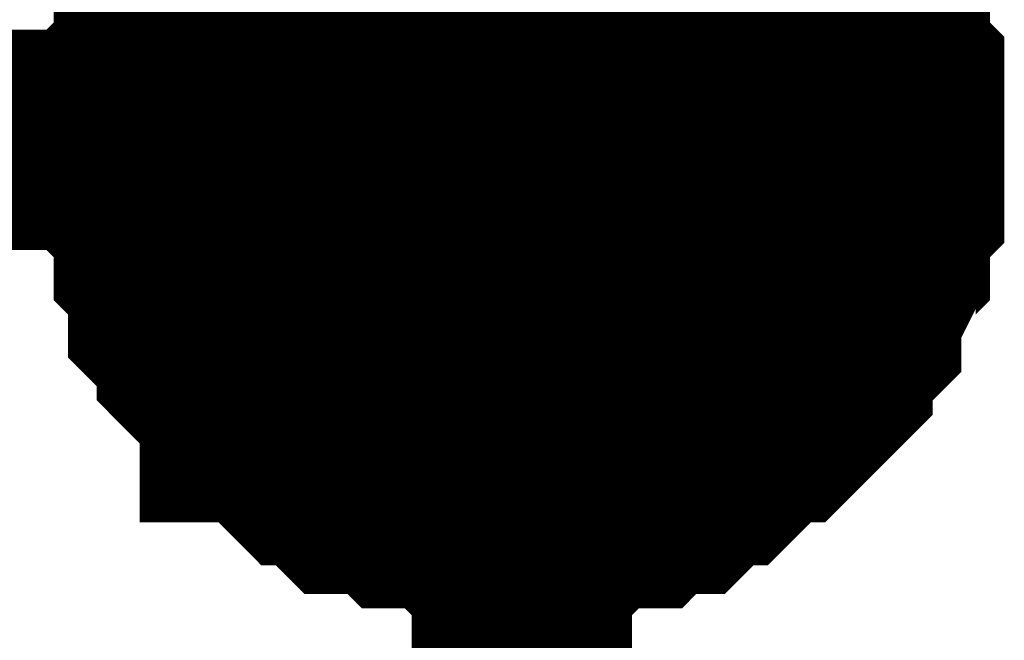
# Model space of a CAD drawing. Header units: inches. Extents: x 0 to 292, y 0 to 193.
# Tile 55 of 155: x 155.791 to 157.13, y 88.238 to 89.082. Entities that reach past the tile are written whole.
import ezdxf

# ---------------------------------------------------------------- set-up
doc = ezdxf.new("R2010")
doc.units = ezdxf.units.IN
doc.layers.add('Sheet', color=255, linetype='Continuous')

msp = doc.modelspace()

# ---------------------------------------------------------------- linework, layer by layer
at = {"layer": 'Sheet'}
for points in [[(143.7314, 94.3175, 0.2997, 0.2997, 0), (156.4738, 94.3175, 0.2997, 0.2997, 0), (156.4738, 88.9185, 0.2997, 0.2997, 0)], [(155.9672, 88.9185, 0.2997, 0.2997, 0), (155.9672, 88.938, 0.2997, 0.2997, 0), (155.9672, 88.9769, 0.2997, 0.2997, 0), (155.9672, 88.9964, 0.2997, 0.2997, 0), (155.9867, 89.0159, 0.2997, 0.2997, 0), (155.9867, 89.0354, 0.2997, 0.2997, 0), (155.9867, 89.0744, 0.2997, 0.2997, 0), (156.0062, 89.0939, 0.2997, 0.2997, 0), (156.0062, 89.1134, 0.2997, 0.2997, 0), (156.0062, 89.1329, 0.2997, 0.2997, 0), (156.0257, 89.1524, 0.2997, 0.2997, 0), (156.0452, 89.1718, 0.2997, 0.2997, 0), (156.0452, 89.1913, 0.2997, 0.2997, 0), (156.0646, 89.2108, 0.2997, 0.2997, 0), (156.0841, 89.2303, 0.2997, 0.2997, 0), (156.1036, 89.2498, 0.2997, 0.2997, 0)], [(155.9672, 88.9185, 0.2997, 0.2997, 0), (155.9672, 88.938, 0.2997, 0.2997, 0), (155.9672, 88.9769, 0.2997, 0.2997, 0), (155.9672, 88.9964, 0.2997, 0.2997, 0), (155.9867, 89.0159, 0.2997, 0.2997, 0), (155.9867, 89.0354, 0.2997, 0.2997, 0), (155.9867, 89.0744, 0.2997, 0.2997, 0), (156.0062, 89.0939, 0.2997, 0.2997, 0), (156.0062, 89.1134, 0.2997, 0.2997, 0), (156.0062, 89.1329, 0.2997, 0.2997, 0), (156.0257, 89.1524, 0.2997, 0.2997, 0), (156.0452, 89.1718, 0.2997, 0.2997, 0), (156.0452, 89.1913, 0.2997, 0.2997, 0), (156.0646, 89.2108, 0.2997, 0.2997, 0), (156.0841, 89.2303, 0.2997, 0.2997, 0), (156.1036, 89.2498, 0.2997, 0.2997, 0)], [(155.9672, 88.9185, 0.2997, 0.2997, 0), (155.9672, 88.938, 0.2997, 0.2997, 0), (155.9672, 88.9769, 0.2997, 0.2997, 0), (155.9672, 88.9964, 0.2997, 0.2997, 0), (155.9867, 89.0159, 0.2997, 0.2997, 0), (155.9867, 89.0354, 0.2997, 0.2997, 0), (155.9867, 89.0744, 0.2997, 0.2997, 0), (156.0062, 89.0939, 0.2997, 0.2997, 0), (156.0062, 89.1134, 0.2997, 0.2997, 0), (156.0062, 89.1329, 0.2997, 0.2997, 0), (156.0257, 89.1524, 0.2997, 0.2997, 0), (156.0452, 89.1718, 0.2997, 0.2997, 0), (156.0452, 89.1913, 0.2997, 0.2997, 0), (156.0646, 89.2108, 0.2997, 0.2997, 0), (156.0841, 89.2303, 0.2997, 0.2997, 0), (156.1036, 89.2498, 0.2997, 0.2997, 0)], [(155.9672, 88.9185, 0.2997, 0.2997, 0), (155.9672, 88.938, 0.2997, 0.2997, 0), (155.9672, 88.9769, 0.2997, 0.2997, 0), (155.9672, 88.9964, 0.2997, 0.2997, 0), (155.9867, 89.0159, 0.2997, 0.2997, 0), (155.9867, 89.0354, 0.2997, 0.2997, 0), (155.9867, 89.0744, 0.2997, 0.2997, 0), (156.0062, 89.0939, 0.2997, 0.2997, 0), (156.0062, 89.1134, 0.2997, 0.2997, 0), (156.0062, 89.1329, 0.2997, 0.2997, 0), (156.0257, 89.1524, 0.2997, 0.2997, 0), (156.0452, 89.1718, 0.2997, 0.2997, 0), (156.0452, 89.1913, 0.2997, 0.2997, 0), (156.0646, 89.2108, 0.2997, 0.2997, 0), (156.0841, 89.2303, 0.2997, 0.2997, 0), (156.1036, 89.2498, 0.2997, 0.2997, 0)], [(156.844, 89.2498, 0.2997, 0.2997, 0), (156.8635, 89.2303, 0.2997, 0.2997, 0), (156.883, 89.2108, 0.2997, 0.2997, 0), (156.883, 89.1913, 0.2997, 0.2997, 0), (156.9024, 89.1718, 0.2997, 0.2997, 0), (156.9219, 89.1524, 0.2997, 0.2997, 0), (156.9219, 89.1329, 0.2997, 0.2997, 0), (156.9414, 89.1134, 0.2997, 0.2997, 0), (156.9414, 89.0939, 0.2997, 0.2997, 0), (156.9609, 89.0744, 0.2997, 0.2997, 0), (156.9609, 89.0354, 0.2997, 0.2997, 0), (156.9609, 89.0159, 0.2997, 0.2997, 0), (156.9804, 88.9964, 0.2997, 0.2997, 0), (156.9804, 88.9769, 0.2997, 0.2997, 0), (156.9804, 88.938, 0.2997, 0.2997, 0), (156.9804, 88.9185, 0.2997, 0.2997, 0)], [(156.844, 89.2498, 0.2997, 0.2997, 0), (156.8635, 89.2303, 0.2997, 0.2997, 0), (156.883, 89.2108, 0.2997, 0.2997, 0), (156.883, 89.1913, 0.2997, 0.2997, 0), (156.9024, 89.1718, 0.2997, 0.2997, 0), (156.9219, 89.1524, 0.2997, 0.2997, 0), (156.9219, 89.1329, 0.2997, 0.2997, 0), (156.9414, 89.1134, 0.2997, 0.2997, 0), (156.9414, 89.0939, 0.2997, 0.2997, 0), (156.9609, 89.0744, 0.2997, 0.2997, 0), (156.9609, 89.0354, 0.2997, 0.2997, 0), (156.9609, 89.0159, 0.2997, 0.2997, 0), (156.9804, 88.9964, 0.2997, 0.2997, 0), (156.9804, 88.9769, 0.2997, 0.2997, 0), (156.9804, 88.938, 0.2997, 0.2997, 0), (156.9804, 88.9185, 0.2997, 0.2997, 0)], [(156.844, 89.2498, 0.2997, 0.2997, 0), (156.8635, 89.2303, 0.2997, 0.2997, 0), (156.883, 89.2108, 0.2997, 0.2997, 0), (156.883, 89.1913, 0.2997, 0.2997, 0), (156.9024, 89.1718, 0.2997, 0.2997, 0), (156.9219, 89.1524, 0.2997, 0.2997, 0), (156.9219, 89.1329, 0.2997, 0.2997, 0), (156.9414, 89.1134, 0.2997, 0.2997, 0), (156.9414, 89.0939, 0.2997, 0.2997, 0), (156.9609, 89.0744, 0.2997, 0.2997, 0), (156.9609, 89.0354, 0.2997, 0.2997, 0), (156.9609, 89.0159, 0.2997, 0.2997, 0), (156.9804, 88.9964, 0.2997, 0.2997, 0), (156.9804, 88.9769, 0.2997, 0.2997, 0), (156.9804, 88.938, 0.2997, 0.2997, 0), (156.9804, 88.9185, 0.2997, 0.2997, 0)], [(156.844, 89.2498, 0.2997, 0.2997, 0), (156.8635, 89.2303, 0.2997, 0.2997, 0), (156.883, 89.2108, 0.2997, 0.2997, 0), (156.883, 89.1913, 0.2997, 0.2997, 0), (156.9024, 89.1718, 0.2997, 0.2997, 0), (156.9219, 89.1524, 0.2997, 0.2997, 0), (156.9219, 89.1329, 0.2997, 0.2997, 0), (156.9414, 89.1134, 0.2997, 0.2997, 0), (156.9414, 89.0939, 0.2997, 0.2997, 0), (156.9609, 89.0744, 0.2997, 0.2997, 0), (156.9609, 89.0354, 0.2997, 0.2997, 0), (156.9609, 89.0159, 0.2997, 0.2997, 0), (156.9804, 88.9964, 0.2997, 0.2997, 0), (156.9804, 88.9769, 0.2997, 0.2997, 0), (156.9804, 88.938, 0.2997, 0.2997, 0), (156.9804, 88.9185, 0.2997, 0.2997, 0)], [(155.9672, 88.9185, 0.0991, 0.0991, 0), (155.9672, 88.938, 0.0991, 0.0991, 0), (155.9672, 88.9769, 0.0991, 0.0991, 0), (155.9672, 88.9964, 0.0991, 0.0991, 0), (155.9867, 89.0159, 0.0991, 0.0991, 0), (155.9867, 89.0354, 0.0991, 0.0991, 0), (155.9867, 89.0744, 0.0991, 0.0991, 0), (156.0062, 89.0939, 0.0991, 0.0991, 0), (156.0062, 89.1134, 0.0991, 0.0991, 0), (156.0062, 89.1329, 0.0991, 0.0991, 0)], [(155.9672, 88.9185, 0.0991, 0.0991, 0), (155.9672, 88.938, 0.0991, 0.0991, 0), (155.9672, 88.9769, 0.0991, 0.0991, 0), (155.9672, 88.9964, 0.0991, 0.0991, 0), (155.9867, 89.0159, 0.0991, 0.0991, 0), (155.9867, 89.0354, 0.0991, 0.0991, 0), (155.9867, 89.0744, 0.0991, 0.0991, 0), (156.0062, 89.0939, 0.0991, 0.0991, 0), (156.0062, 89.1134, 0.0991, 0.0991, 0), (156.0062, 89.1329, 0.0991, 0.0991, 0)], [(155.9672, 88.9185, 0.0991, 0.0991, 0), (155.9672, 88.938, 0.0991, 0.0991, 0), (155.9672, 88.9769, 0.0991, 0.0991, 0), (155.9672, 88.9964, 0.0991, 0.0991, 0), (155.9867, 89.0159, 0.0991, 0.0991, 0), (155.9867, 89.0354, 0.0991, 0.0991, 0), (155.9867, 89.0744, 0.0991, 0.0991, 0), (156.0062, 89.0939, 0.0991, 0.0991, 0), (156.0062, 89.1134, 0.0991, 0.0991, 0), (156.0062, 89.1329, 0.0991, 0.0991, 0)], [(155.9672, 88.9185, 0.0991, 0.0991, 0), (155.9672, 88.938, 0.0991, 0.0991, 0), (155.9672, 88.9769, 0.0991, 0.0991, 0), (155.9672, 88.9964, 0.0991, 0.0991, 0), (155.9867, 89.0159, 0.0991, 0.0991, 0), (155.9867, 89.0354, 0.0991, 0.0991, 0), (155.9867, 89.0744, 0.0991, 0.0991, 0), (156.0062, 89.0939, 0.0991, 0.0991, 0), (156.0062, 89.1134, 0.0991, 0.0991, 0), (156.0062, 89.1329, 0.0991, 0.0991, 0)], [(156.9219, 89.1329, 0.0991, 0.0991, 0), (156.9414, 89.1134, 0.0991, 0.0991, 0), (156.9414, 89.0939, 0.0991, 0.0991, 0), (156.9609, 89.0744, 0.0991, 0.0991, 0), (156.9609, 89.0354, 0.0991, 0.0991, 0), (156.9609, 89.0159, 0.0991, 0.0991, 0), (156.9804, 88.9964, 0.0991, 0.0991, 0), (156.9804, 88.9769, 0.0991, 0.0991, 0), (156.9804, 88.938, 0.0991, 0.0991, 0), (156.9804, 88.9185, 0.0991, 0.0991, 0)], [(156.9219, 89.1329, 0.0991, 0.0991, 0), (156.9414, 89.1134, 0.0991, 0.0991, 0), (156.9414, 89.0939, 0.0991, 0.0991, 0), (156.9609, 89.0744, 0.0991, 0.0991, 0), (156.9609, 89.0354, 0.0991, 0.0991, 0), (156.9609, 89.0159, 0.0991, 0.0991, 0), (156.9804, 88.9964, 0.0991, 0.0991, 0), (156.9804, 88.9769, 0.0991, 0.0991, 0), (156.9804, 88.938, 0.0991, 0.0991, 0), (156.9804, 88.9185, 0.0991, 0.0991, 0)], [(156.9219, 89.1329, 0.0991, 0.0991, 0), (156.9414, 89.1134, 0.0991, 0.0991, 0), (156.9414, 89.0939, 0.0991, 0.0991, 0), (156.9609, 89.0744, 0.0991, 0.0991, 0), (156.9609, 89.0354, 0.0991, 0.0991, 0), (156.9609, 89.0159, 0.0991, 0.0991, 0), (156.9804, 88.9964, 0.0991, 0.0991, 0), (156.9804, 88.9769, 0.0991, 0.0991, 0), (156.9804, 88.938, 0.0991, 0.0991, 0), (156.9804, 88.9185, 0.0991, 0.0991, 0)], [(156.9219, 89.1329, 0.0991, 0.0991, 0), (156.9414, 89.1134, 0.0991, 0.0991, 0), (156.9414, 89.0939, 0.0991, 0.0991, 0), (156.9609, 89.0744, 0.0991, 0.0991, 0), (156.9609, 89.0354, 0.0991, 0.0991, 0), (156.9609, 89.0159, 0.0991, 0.0991, 0), (156.9804, 88.9964, 0.0991, 0.0991, 0), (156.9804, 88.9769, 0.0991, 0.0991, 0), (156.9804, 88.938, 0.0991, 0.0991, 0), (156.9804, 88.9185, 0.0991, 0.0991, 0)], [(155.5191, 88.9185, 0.2997, 0.2997, 0), (156.4738, 88.9185, 0.2997, 0.2997, 0), (156.4738, 74.9238, 0.2997, 0.2997, 0)], [(156.4738, 88.4117, 0.2997, 0.2997, 0), (156.4543, 88.4117, 0.2997, 0.2997, 0), (156.4153, 88.4117, 0.2997, 0.2997, 0), (156.3959, 88.4117, 0.2997, 0.2997, 0), (156.3764, 88.4312, 0.2997, 0.2997, 0), (156.3374, 88.4312, 0.2997, 0.2997, 0), (156.3179, 88.4312, 0.2997, 0.2997, 0), (156.2984, 88.4507, 0.2997, 0.2997, 0), (156.279, 88.4507, 0.2997, 0.2997, 0), (156.24, 88.4507, 0.2997, 0.2997, 0), (156.2205, 88.4702, 0.2997, 0.2997, 0), (156.201, 88.4897, 0.2997, 0.2997, 0), (156.1815, 88.4897, 0.2997, 0.2997, 0), (156.1621, 88.5092, 0.2997, 0.2997, 0), (156.1426, 88.5286, 0.2997, 0.2997, 0), (156.1231, 88.5481, 0.2997, 0.2997, 0), (156.1036, 88.5481, 0.2997, 0.2997, 0), (156.1036, 88.5676, 0.2997, 0.2997, 0), (156.0841, 88.5871, 0.2997, 0.2997, 0), (156.0646, 88.6066, 0.2997, 0.2997, 0), (156.0452, 88.6261, 0.2997, 0.2997, 0), (156.0452, 88.6456, 0.2997, 0.2997, 0), (156.0257, 88.6651, 0.2997, 0.2997, 0), (156.0062, 88.6846, 0.2997, 0.2997, 0), (156.0062, 88.7236, 0.2997, 0.2997, 0), (156.0062, 88.743, 0.2997, 0.2997, 0), (155.9867, 88.7625, 0.2997, 0.2997, 0), (155.9867, 88.782, 0.2997, 0.2997, 0), (155.9867, 88.821, 0.2997, 0.2997, 0), (155.9672, 88.8405, 0.2997, 0.2997, 0), (155.9672, 88.86, 0.2997, 0.2997, 0), (155.9672, 88.899, 0.2997, 0.2997, 0), (155.9672, 88.9185, 0.2997, 0.2997, 0)], [(155.9672, 88.9185, 0.2997, 0.2997, 0), (155.9672, 88.9185, 0.2997, 0.2997, 0)], [(156.4738, 88.4117, 0.2997, 0.2997, 0), (156.4543, 88.4117, 0.2997, 0.2997, 0), (156.4153, 88.4117, 0.2997, 0.2997, 0), (156.3959, 88.4117, 0.2997, 0.2997, 0), (156.3764, 88.4312, 0.2997, 0.2997, 0), (156.3374, 88.4312, 0.2997, 0.2997, 0), (156.3179, 88.4312, 0.2997, 0.2997, 0), (156.2984, 88.4507, 0.2997, 0.2997, 0), (156.279, 88.4507, 0.2997, 0.2997, 0), (156.24, 88.4507, 0.2997, 0.2997, 0), (156.2205, 88.4702, 0.2997, 0.2997, 0), (156.201, 88.4897, 0.2997, 0.2997, 0), (156.1815, 88.4897, 0.2997, 0.2997, 0), (156.1621, 88.5092, 0.2997, 0.2997, 0), (156.1426, 88.5286, 0.2997, 0.2997, 0), (156.1231, 88.5481, 0.2997, 0.2997, 0), (156.1036, 88.5481, 0.2997, 0.2997, 0), (156.1036, 88.5676, 0.2997, 0.2997, 0), (156.0841, 88.5871, 0.2997, 0.2997, 0), (156.0646, 88.6066, 0.2997, 0.2997, 0), (156.0452, 88.6261, 0.2997, 0.2997, 0), (156.0452, 88.6456, 0.2997, 0.2997, 0), (156.0257, 88.6651, 0.2997, 0.2997, 0), (156.0062, 88.6846, 0.2997, 0.2997, 0), (156.0062, 88.7236, 0.2997, 0.2997, 0), (156.0062, 88.743, 0.2997, 0.2997, 0), (155.9867, 88.7625, 0.2997, 0.2997, 0), (155.9867, 88.782, 0.2997, 0.2997, 0), (155.9867, 88.821, 0.2997, 0.2997, 0), (155.9672, 88.8405, 0.2997, 0.2997, 0), (155.9672, 88.86, 0.2997, 0.2997, 0), (155.9672, 88.899, 0.2997, 0.2997, 0), (155.9672, 88.9185, 0.2997, 0.2997, 0)], [(155.9672, 88.9185, 0.2997, 0.2997, 0), (155.9672, 88.9185, 0.2997, 0.2997, 0)], [(156.4738, 88.4117, 0.2997, 0.2997, 0), (156.4543, 88.4117, 0.2997, 0.2997, 0), (156.4153, 88.4117, 0.2997, 0.2997, 0), (156.3959, 88.4117, 0.2997, 0.2997, 0), (156.3764, 88.4312, 0.2997, 0.2997, 0), (156.3374, 88.4312, 0.2997, 0.2997, 0), (156.3179, 88.4312, 0.2997, 0.2997, 0), (156.2984, 88.4507, 0.2997, 0.2997, 0), (156.279, 88.4507, 0.2997, 0.2997, 0), (156.24, 88.4507, 0.2997, 0.2997, 0), (156.2205, 88.4702, 0.2997, 0.2997, 0), (156.201, 88.4897, 0.2997, 0.2997, 0), (156.1815, 88.4897, 0.2997, 0.2997, 0), (156.1621, 88.5092, 0.2997, 0.2997, 0), (156.1426, 88.5286, 0.2997, 0.2997, 0), (156.1231, 88.5481, 0.2997, 0.2997, 0), (156.1036, 88.5481, 0.2997, 0.2997, 0), (156.1036, 88.5676, 0.2997, 0.2997, 0), (156.0841, 88.5871, 0.2997, 0.2997, 0), (156.0646, 88.6066, 0.2997, 0.2997, 0), (156.0452, 88.6261, 0.2997, 0.2997, 0), (156.0452, 88.6456, 0.2997, 0.2997, 0), (156.0257, 88.6651, 0.2997, 0.2997, 0), (156.0062, 88.6846, 0.2997, 0.2997, 0), (156.0062, 88.7236, 0.2997, 0.2997, 0), (156.0062, 88.743, 0.2997, 0.2997, 0), (155.9867, 88.7625, 0.2997, 0.2997, 0), (155.9867, 88.782, 0.2997, 0.2997, 0), (155.9867, 88.821, 0.2997, 0.2997, 0), (155.9672, 88.8405, 0.2997, 0.2997, 0), (155.9672, 88.86, 0.2997, 0.2997, 0), (155.9672, 88.899, 0.2997, 0.2997, 0), (155.9672, 88.9185, 0.2997, 0.2997, 0)], [(155.9672, 88.9185, 0.2997, 0.2997, 0), (155.9672, 88.9185, 0.2997, 0.2997, 0)], [(156.4738, 88.4117, 0.2997, 0.2997, 0), (156.4543, 88.4117, 0.2997, 0.2997, 0), (156.4153, 88.4117, 0.2997, 0.2997, 0), (156.3959, 88.4117, 0.2997, 0.2997, 0), (156.3764, 88.4312, 0.2997, 0.2997, 0), (156.3374, 88.4312, 0.2997, 0.2997, 0), (156.3179, 88.4312, 0.2997, 0.2997, 0), (156.2984, 88.4507, 0.2997, 0.2997, 0), (156.279, 88.4507, 0.2997, 0.2997, 0), (156.24, 88.4507, 0.2997, 0.2997, 0), (156.2205, 88.4702, 0.2997, 0.2997, 0), (156.201, 88.4897, 0.2997, 0.2997, 0), (156.1815, 88.4897, 0.2997, 0.2997, 0), (156.1621, 88.5092, 0.2997, 0.2997, 0), (156.1426, 88.5286, 0.2997, 0.2997, 0), (156.1231, 88.5481, 0.2997, 0.2997, 0), (156.1036, 88.5481, 0.2997, 0.2997, 0), (156.1036, 88.5676, 0.2997, 0.2997, 0), (156.0841, 88.5871, 0.2997, 0.2997, 0), (156.0646, 88.6066, 0.2997, 0.2997, 0), (156.0452, 88.6261, 0.2997, 0.2997, 0), (156.0452, 88.6456, 0.2997, 0.2997, 0), (156.0257, 88.6651, 0.2997, 0.2997, 0), (156.0062, 88.6846, 0.2997, 0.2997, 0), (156.0062, 88.7236, 0.2997, 0.2997, 0), (156.0062, 88.743, 0.2997, 0.2997, 0), (155.9867, 88.7625, 0.2997, 0.2997, 0), (155.9867, 88.782, 0.2997, 0.2997, 0), (155.9867, 88.821, 0.2997, 0.2997, 0), (155.9672, 88.8405, 0.2997, 0.2997, 0), (155.9672, 88.86, 0.2997, 0.2997, 0), (155.9672, 88.899, 0.2997, 0.2997, 0), (155.9672, 88.9185, 0.2997, 0.2997, 0)], [(155.9672, 88.9185, 0.2997, 0.2997, 0), (155.9672, 88.9185, 0.2997, 0.2997, 0)], [(156.9804, 88.9185, 0.2997, 0.2997, 0), (156.9804, 88.899, 0.2997, 0.2997, 0), (156.9804, 88.86, 0.2997, 0.2997, 0), (156.9804, 88.8405, 0.2997, 0.2997, 0), (156.9609, 88.821, 0.2997, 0.2997, 0), (156.9609, 88.782, 0.2997, 0.2997, 0), (156.9609, 88.7625, 0.2997, 0.2997, 0), (156.9414, 88.743, 0.2997, 0.2997, 0), (156.9414, 88.7236, 0.2997, 0.2997, 0), (156.9219, 88.6846, 0.2997, 0.2997, 0), (156.9219, 88.6651, 0.2997, 0.2997, 0), (156.9024, 88.6456, 0.2997, 0.2997, 0), (156.883, 88.6261, 0.2997, 0.2997, 0), (156.883, 88.6066, 0.2997, 0.2997, 0), (156.8635, 88.5871, 0.2997, 0.2997, 0), (156.844, 88.5676, 0.2997, 0.2997, 0), (156.8245, 88.5481, 0.2997, 0.2997, 0), (156.805, 88.5481, 0.2997, 0.2997, 0), (156.7855, 88.5286, 0.2997, 0.2997, 0), (156.766, 88.5092, 0.2997, 0.2997, 0), (156.7466, 88.4897, 0.2997, 0.2997, 0), (156.7271, 88.4897, 0.2997, 0.2997, 0), (156.7076, 88.4702, 0.2997, 0.2997, 0), (156.6881, 88.4507, 0.2997, 0.2997, 0), (156.6686, 88.4507, 0.2997, 0.2997, 0), (156.6491, 88.4507, 0.2997, 0.2997, 0), (156.6297, 88.4312, 0.2997, 0.2997, 0), (156.5907, 88.4312, 0.2997, 0.2997, 0), (156.5712, 88.4312, 0.2997, 0.2997, 0), (156.5517, 88.4117, 0.2997, 0.2997, 0), (156.5322, 88.4117, 0.2997, 0.2997, 0), (156.4933, 88.4117, 0.2997, 0.2997, 0), (156.4738, 88.4117, 0.2997, 0.2997, 0)], [(156.9804, 88.9185, 0.2997, 0.2997, 0), (156.9804, 88.899, 0.2997, 0.2997, 0), (156.9804, 88.86, 0.2997, 0.2997, 0), (156.9804, 88.8405, 0.2997, 0.2997, 0), (156.9609, 88.821, 0.2997, 0.2997, 0), (156.9609, 88.782, 0.2997, 0.2997, 0), (156.9609, 88.7625, 0.2997, 0.2997, 0), (156.9414, 88.743, 0.2997, 0.2997, 0), (156.9414, 88.7236, 0.2997, 0.2997, 0), (156.9219, 88.6846, 0.2997, 0.2997, 0), (156.9219, 88.6651, 0.2997, 0.2997, 0), (156.9024, 88.6456, 0.2997, 0.2997, 0), (156.883, 88.6261, 0.2997, 0.2997, 0), (156.883, 88.6066, 0.2997, 0.2997, 0), (156.8635, 88.5871, 0.2997, 0.2997, 0), (156.844, 88.5676, 0.2997, 0.2997, 0), (156.8245, 88.5481, 0.2997, 0.2997, 0), (156.805, 88.5481, 0.2997, 0.2997, 0), (156.7855, 88.5286, 0.2997, 0.2997, 0), (156.766, 88.5092, 0.2997, 0.2997, 0), (156.7466, 88.4897, 0.2997, 0.2997, 0), (156.7271, 88.4897, 0.2997, 0.2997, 0), (156.7076, 88.4702, 0.2997, 0.2997, 0), (156.6881, 88.4507, 0.2997, 0.2997, 0), (156.6686, 88.4507, 0.2997, 0.2997, 0), (156.6491, 88.4507, 0.2997, 0.2997, 0), (156.6297, 88.4312, 0.2997, 0.2997, 0), (156.5907, 88.4312, 0.2997, 0.2997, 0), (156.5712, 88.4312, 0.2997, 0.2997, 0), (156.5517, 88.4117, 0.2997, 0.2997, 0), (156.5322, 88.4117, 0.2997, 0.2997, 0), (156.4933, 88.4117, 0.2997, 0.2997, 0), (156.4738, 88.4117, 0.2997, 0.2997, 0)], [(156.9804, 88.9185, 0.2997, 0.2997, 0), (156.9804, 88.899, 0.2997, 0.2997, 0), (156.9804, 88.86, 0.2997, 0.2997, 0), (156.9804, 88.8405, 0.2997, 0.2997, 0), (156.9609, 88.821, 0.2997, 0.2997, 0), (156.9609, 88.782, 0.2997, 0.2997, 0), (156.9609, 88.7625, 0.2997, 0.2997, 0), (156.9414, 88.743, 0.2997, 0.2997, 0), (156.9414, 88.7236, 0.2997, 0.2997, 0), (156.9219, 88.6846, 0.2997, 0.2997, 0), (156.9219, 88.6651, 0.2997, 0.2997, 0), (156.9024, 88.6456, 0.2997, 0.2997, 0), (156.883, 88.6261, 0.2997, 0.2997, 0), (156.883, 88.6066, 0.2997, 0.2997, 0), (156.8635, 88.5871, 0.2997, 0.2997, 0), (156.844, 88.5676, 0.2997, 0.2997, 0), (156.8245, 88.5481, 0.2997, 0.2997, 0), (156.805, 88.5481, 0.2997, 0.2997, 0), (156.7855, 88.5286, 0.2997, 0.2997, 0), (156.766, 88.5092, 0.2997, 0.2997, 0), (156.7466, 88.4897, 0.2997, 0.2997, 0), (156.7271, 88.4897, 0.2997, 0.2997, 0), (156.7076, 88.4702, 0.2997, 0.2997, 0), (156.6881, 88.4507, 0.2997, 0.2997, 0), (156.6686, 88.4507, 0.2997, 0.2997, 0), (156.6491, 88.4507, 0.2997, 0.2997, 0), (156.6297, 88.4312, 0.2997, 0.2997, 0), (156.5907, 88.4312, 0.2997, 0.2997, 0), (156.5712, 88.4312, 0.2997, 0.2997, 0), (156.5517, 88.4117, 0.2997, 0.2997, 0), (156.5322, 88.4117, 0.2997, 0.2997, 0), (156.4933, 88.4117, 0.2997, 0.2997, 0), (156.4738, 88.4117, 0.2997, 0.2997, 0)], [(156.9804, 88.9185, 0.2997, 0.2997, 0), (156.9804, 88.899, 0.2997, 0.2997, 0), (156.9804, 88.86, 0.2997, 0.2997, 0), (156.9804, 88.8405, 0.2997, 0.2997, 0), (156.9609, 88.821, 0.2997, 0.2997, 0), (156.9609, 88.782, 0.2997, 0.2997, 0), (156.9609, 88.7625, 0.2997, 0.2997, 0), (156.9414, 88.743, 0.2997, 0.2997, 0), (156.9414, 88.7236, 0.2997, 0.2997, 0), (156.9219, 88.6846, 0.2997, 0.2997, 0), (156.9219, 88.6651, 0.2997, 0.2997, 0), (156.9024, 88.6456, 0.2997, 0.2997, 0), (156.883, 88.6261, 0.2997, 0.2997, 0), (156.883, 88.6066, 0.2997, 0.2997, 0), (156.8635, 88.5871, 0.2997, 0.2997, 0), (156.844, 88.5676, 0.2997, 0.2997, 0), (156.8245, 88.5481, 0.2997, 0.2997, 0), (156.805, 88.5481, 0.2997, 0.2997, 0), (156.7855, 88.5286, 0.2997, 0.2997, 0), (156.766, 88.5092, 0.2997, 0.2997, 0), (156.7466, 88.4897, 0.2997, 0.2997, 0), (156.7271, 88.4897, 0.2997, 0.2997, 0), (156.7076, 88.4702, 0.2997, 0.2997, 0), (156.6881, 88.4507, 0.2997, 0.2997, 0), (156.6686, 88.4507, 0.2997, 0.2997, 0), (156.6491, 88.4507, 0.2997, 0.2997, 0), (156.6297, 88.4312, 0.2997, 0.2997, 0), (156.5907, 88.4312, 0.2997, 0.2997, 0), (156.5712, 88.4312, 0.2997, 0.2997, 0), (156.5517, 88.4117, 0.2997, 0.2997, 0), (156.5322, 88.4117, 0.2997, 0.2997, 0), (156.4933, 88.4117, 0.2997, 0.2997, 0), (156.4738, 88.4117, 0.2997, 0.2997, 0)], [(156.9804, 88.9185, 0.2997, 0.2997, 0), (156.9804, 88.9185, 0.2997, 0.2997, 0), (156.9804, 88.9185, 0.2997, 0.2997, 0), (156.9804, 88.9185, 0.2997, 0.2997, 0), (156.9804, 88.9185, 0.2997, 0.2997, 0), (156.9804, 88.9185, 0.2997, 0.2997, 0), (156.9804, 88.9185, 0.2997, 0.2997, 0), (156.9804, 88.9185, 0.2997, 0.2997, 0), (156.9804, 88.9185, 0.2997, 0.2997, 0), (156.9804, 88.9185, 0.2997, 0.2997, 0), (156.9804, 88.9185, 0.2997, 0.2997, 0), (156.9804, 88.9185, 0.2997, 0.2997, 0), (156.9804, 88.9185, 0.2997, 0.2997, 0), (156.9804, 88.9185, 0.2997, 0.2997, 0), (156.9804, 88.9185, 0.2997, 0.2997, 0), (156.9804, 88.9185, 0.2997, 0.2997, 0), (156.9804, 88.9185, 0.2997, 0.2997, 0), (156.9804, 88.9185, 0.2997, 0.2997, 0), (156.9804, 88.9185, 0.2997, 0.2997, 0), (156.9804, 88.9185, 0.2997, 0.2997, 0), (156.9804, 88.9185, 0.2997, 0.2997, 0), (156.9804, 88.9185, 0.2997, 0.2997, 0), (156.9804, 88.9185, 0.2997, 0.2997, 0), (156.9804, 88.9185, 0.2997, 0.2997, 0), (156.9804, 88.9185, 0.2997, 0.2997, 0), (156.9804, 88.9185, 0.2997, 0.2997, 0), (156.9804, 88.9185, 0.2997, 0.2997, 0), (156.9804, 88.9185, 0.2997, 0.2997, 0), (156.9804, 88.9185, 0.2997, 0.2997, 0), (156.9804, 88.9185, 0.2997, 0.2997, 0), (156.9804, 88.9185, 0.2997, 0.2997, 0), (156.9804, 88.9185, 0.2997, 0.2997, 0), (156.9804, 88.9185, 0.2997, 0.2997, 0)], [(156.9804, 88.9185, 0.2997, 0.2997, 0), (156.9804, 88.9185, 0.2997, 0.2997, 0)], [(156.9804, 88.9185, 0.2997, 0.2997, 0), (156.9804, 88.9185, 0.2997, 0.2997, 0), (156.9804, 88.9185, 0.2997, 0.2997, 0), (156.9804, 88.9185, 0.2997, 0.2997, 0), (156.9804, 88.9185, 0.2997, 0.2997, 0), (156.9804, 88.9185, 0.2997, 0.2997, 0), (156.9804, 88.9185, 0.2997, 0.2997, 0), (156.9804, 88.9185, 0.2997, 0.2997, 0), (156.9804, 88.9185, 0.2997, 0.2997, 0), (156.9804, 88.9185, 0.2997, 0.2997, 0), (156.9804, 88.9185, 0.2997, 0.2997, 0), (156.9804, 88.9185, 0.2997, 0.2997, 0), (156.9804, 88.9185, 0.2997, 0.2997, 0), (156.9804, 88.9185, 0.2997, 0.2997, 0), (156.9804, 88.9185, 0.2997, 0.2997, 0), (156.9804, 88.9185, 0.2997, 0.2997, 0), (156.9804, 88.9185, 0.2997, 0.2997, 0), (156.9804, 88.9185, 0.2997, 0.2997, 0), (156.9804, 88.9185, 0.2997, 0.2997, 0), (156.9804, 88.9185, 0.2997, 0.2997, 0), (156.9804, 88.9185, 0.2997, 0.2997, 0), (156.9804, 88.9185, 0.2997, 0.2997, 0), (156.9804, 88.9185, 0.2997, 0.2997, 0), (156.9804, 88.9185, 0.2997, 0.2997, 0), (156.9804, 88.9185, 0.2997, 0.2997, 0), (156.9804, 88.9185, 0.2997, 0.2997, 0), (156.9804, 88.9185, 0.2997, 0.2997, 0), (156.9804, 88.9185, 0.2997, 0.2997, 0), (156.9804, 88.9185, 0.2997, 0.2997, 0), (156.9804, 88.9185, 0.2997, 0.2997, 0), (156.9804, 88.9185, 0.2997, 0.2997, 0), (156.9804, 88.9185, 0.2997, 0.2997, 0), (156.9804, 88.9185, 0.2997, 0.2997, 0)], [(156.9804, 88.9185, 0.2997, 0.2997, 0), (156.9804, 88.9185, 0.2997, 0.2997, 0)], [(156.9804, 88.9185, 0.2997, 0.2997, 0), (156.9804, 88.9185, 0.2997, 0.2997, 0), (156.9804, 88.9185, 0.2997, 0.2997, 0), (156.9804, 88.9185, 0.2997, 0.2997, 0), (156.9804, 88.9185, 0.2997, 0.2997, 0), (156.9804, 88.9185, 0.2997, 0.2997, 0), (156.9804, 88.9185, 0.2997, 0.2997, 0), (156.9804, 88.9185, 0.2997, 0.2997, 0), (156.9804, 88.9185, 0.2997, 0.2997, 0), (156.9804, 88.9185, 0.2997, 0.2997, 0), (156.9804, 88.9185, 0.2997, 0.2997, 0), (156.9804, 88.9185, 0.2997, 0.2997, 0), (156.9804, 88.9185, 0.2997, 0.2997, 0), (156.9804, 88.9185, 0.2997, 0.2997, 0), (156.9804, 88.9185, 0.2997, 0.2997, 0), (156.9804, 88.9185, 0.2997, 0.2997, 0), (156.9804, 88.9185, 0.2997, 0.2997, 0), (156.9804, 88.9185, 0.2997, 0.2997, 0), (156.9804, 88.9185, 0.2997, 0.2997, 0), (156.9804, 88.9185, 0.2997, 0.2997, 0), (156.9804, 88.9185, 0.2997, 0.2997, 0), (156.9804, 88.9185, 0.2997, 0.2997, 0), (156.9804, 88.9185, 0.2997, 0.2997, 0), (156.9804, 88.9185, 0.2997, 0.2997, 0), (156.9804, 88.9185, 0.2997, 0.2997, 0), (156.9804, 88.9185, 0.2997, 0.2997, 0), (156.9804, 88.9185, 0.2997, 0.2997, 0), (156.9804, 88.9185, 0.2997, 0.2997, 0), (156.9804, 88.9185, 0.2997, 0.2997, 0), (156.9804, 88.9185, 0.2997, 0.2997, 0), (156.9804, 88.9185, 0.2997, 0.2997, 0), (156.9804, 88.9185, 0.2997, 0.2997, 0), (156.9804, 88.9185, 0.2997, 0.2997, 0)], [(156.9804, 88.9185, 0.2997, 0.2997, 0), (156.9804, 88.9185, 0.2997, 0.2997, 0)], [(156.9804, 88.9185, 0.2997, 0.2997, 0), (156.9804, 88.9185, 0.2997, 0.2997, 0), (156.9804, 88.9185, 0.2997, 0.2997, 0), (156.9804, 88.9185, 0.2997, 0.2997, 0), (156.9804, 88.9185, 0.2997, 0.2997, 0), (156.9804, 88.9185, 0.2997, 0.2997, 0), (156.9804, 88.9185, 0.2997, 0.2997, 0), (156.9804, 88.9185, 0.2997, 0.2997, 0), (156.9804, 88.9185, 0.2997, 0.2997, 0), (156.9804, 88.9185, 0.2997, 0.2997, 0), (156.9804, 88.9185, 0.2997, 0.2997, 0), (156.9804, 88.9185, 0.2997, 0.2997, 0), (156.9804, 88.9185, 0.2997, 0.2997, 0), (156.9804, 88.9185, 0.2997, 0.2997, 0), (156.9804, 88.9185, 0.2997, 0.2997, 0), (156.9804, 88.9185, 0.2997, 0.2997, 0), (156.9804, 88.9185, 0.2997, 0.2997, 0), (156.9804, 88.9185, 0.2997, 0.2997, 0), (156.9804, 88.9185, 0.2997, 0.2997, 0), (156.9804, 88.9185, 0.2997, 0.2997, 0), (156.9804, 88.9185, 0.2997, 0.2997, 0), (156.9804, 88.9185, 0.2997, 0.2997, 0), (156.9804, 88.9185, 0.2997, 0.2997, 0), (156.9804, 88.9185, 0.2997, 0.2997, 0), (156.9804, 88.9185, 0.2997, 0.2997, 0), (156.9804, 88.9185, 0.2997, 0.2997, 0), (156.9804, 88.9185, 0.2997, 0.2997, 0), (156.9804, 88.9185, 0.2997, 0.2997, 0), (156.9804, 88.9185, 0.2997, 0.2997, 0), (156.9804, 88.9185, 0.2997, 0.2997, 0), (156.9804, 88.9185, 0.2997, 0.2997, 0), (156.9804, 88.9185, 0.2997, 0.2997, 0), (156.9804, 88.9185, 0.2997, 0.2997, 0)], [(156.9804, 88.9185, 0.2997, 0.2997, 0), (156.9804, 88.9185, 0.2997, 0.2997, 0)], [(156.4738, 88.4117, 0.0991, 0.0991, 0), (156.4543, 88.4117, 0.0991, 0.0991, 0), (156.4153, 88.4117, 0.0991, 0.0991, 0), (156.3959, 88.4117, 0.0991, 0.0991, 0), (156.3764, 88.4312, 0.0991, 0.0991, 0), (156.3374, 88.4312, 0.0991, 0.0991, 0), (156.3179, 88.4312, 0.0991, 0.0991, 0), (156.2984, 88.4507, 0.0991, 0.0991, 0), (156.279, 88.4507, 0.0991, 0.0991, 0), (156.24, 88.4507, 0.0991, 0.0991, 0), (156.2205, 88.4702, 0.0991, 0.0991, 0), (156.201, 88.4897, 0.0991, 0.0991, 0), (156.1815, 88.4897, 0.0991, 0.0991, 0), (156.1621, 88.5092, 0.0991, 0.0991, 0), (156.1426, 88.5286, 0.0991, 0.0991, 0), (156.1231, 88.5481, 0.0991, 0.0991, 0), (156.1036, 88.5481, 0.0991, 0.0991, 0), (156.1036, 88.5676, 0.0991, 0.0991, 0), (156.0841, 88.5871, 0.0991, 0.0991, 0), (156.0646, 88.6066, 0.0991, 0.0991, 0), (156.0452, 88.6261, 0.0991, 0.0991, 0), (156.0452, 88.6456, 0.0991, 0.0991, 0), (156.0257, 88.6651, 0.0991, 0.0991, 0), (156.0062, 88.6846, 0.0991, 0.0991, 0), (156.0062, 88.7236, 0.0991, 0.0991, 0), (156.0062, 88.743, 0.0991, 0.0991, 0), (155.9867, 88.7625, 0.0991, 0.0991, 0), (155.9867, 88.782, 0.0991, 0.0991, 0), (155.9867, 88.821, 0.0991, 0.0991, 0), (155.9672, 88.8405, 0.0991, 0.0991, 0), (155.9672, 88.86, 0.0991, 0.0991, 0), (155.9672, 88.899, 0.0991, 0.0991, 0), (155.9672, 88.9185, 0.0991, 0.0991, 0)], [(155.9672, 88.9185, 0.0991, 0.0991, 0), (155.9672, 88.9185, 0.0991, 0.0991, 0)], [(156.4738, 88.4117, 0.0991, 0.0991, 0), (156.4543, 88.4117, 0.0991, 0.0991, 0), (156.4153, 88.4117, 0.0991, 0.0991, 0), (156.3959, 88.4117, 0.0991, 0.0991, 0), (156.3764, 88.4312, 0.0991, 0.0991, 0), (156.3374, 88.4312, 0.0991, 0.0991, 0), (156.3179, 88.4312, 0.0991, 0.0991, 0), (156.2984, 88.4507, 0.0991, 0.0991, 0), (156.279, 88.4507, 0.0991, 0.0991, 0), (156.24, 88.4507, 0.0991, 0.0991, 0), (156.2205, 88.4702, 0.0991, 0.0991, 0), (156.201, 88.4897, 0.0991, 0.0991, 0), (156.1815, 88.4897, 0.0991, 0.0991, 0), (156.1621, 88.5092, 0.0991, 0.0991, 0), (156.1426, 88.5286, 0.0991, 0.0991, 0), (156.1231, 88.5481, 0.0991, 0.0991, 0), (156.1036, 88.5481, 0.0991, 0.0991, 0), (156.1036, 88.5676, 0.0991, 0.0991, 0), (156.0841, 88.5871, 0.0991, 0.0991, 0), (156.0646, 88.6066, 0.0991, 0.0991, 0), (156.0452, 88.6261, 0.0991, 0.0991, 0), (156.0452, 88.6456, 0.0991, 0.0991, 0), (156.0257, 88.6651, 0.0991, 0.0991, 0), (156.0062, 88.6846, 0.0991, 0.0991, 0), (156.0062, 88.7236, 0.0991, 0.0991, 0), (156.0062, 88.743, 0.0991, 0.0991, 0), (155.9867, 88.7625, 0.0991, 0.0991, 0), (155.9867, 88.782, 0.0991, 0.0991, 0), (155.9867, 88.821, 0.0991, 0.0991, 0), (155.9672, 88.8405, 0.0991, 0.0991, 0), (155.9672, 88.86, 0.0991, 0.0991, 0), (155.9672, 88.899, 0.0991, 0.0991, 0), (155.9672, 88.9185, 0.0991, 0.0991, 0)], [(155.9672, 88.9185, 0.0991, 0.0991, 0), (155.9672, 88.9185, 0.0991, 0.0991, 0)], [(156.4738, 88.4117, 0.0991, 0.0991, 0), (156.4543, 88.4117, 0.0991, 0.0991, 0), (156.4153, 88.4117, 0.0991, 0.0991, 0), (156.3959, 88.4117, 0.0991, 0.0991, 0), (156.3764, 88.4312, 0.0991, 0.0991, 0), (156.3374, 88.4312, 0.0991, 0.0991, 0), (156.3179, 88.4312, 0.0991, 0.0991, 0), (156.2984, 88.4507, 0.0991, 0.0991, 0), (156.279, 88.4507, 0.0991, 0.0991, 0), (156.24, 88.4507, 0.0991, 0.0991, 0), (156.2205, 88.4702, 0.0991, 0.0991, 0), (156.201, 88.4897, 0.0991, 0.0991, 0), (156.1815, 88.4897, 0.0991, 0.0991, 0), (156.1621, 88.5092, 0.0991, 0.0991, 0), (156.1426, 88.5286, 0.0991, 0.0991, 0), (156.1231, 88.5481, 0.0991, 0.0991, 0), (156.1036, 88.5481, 0.0991, 0.0991, 0), (156.1036, 88.5676, 0.0991, 0.0991, 0), (156.0841, 88.5871, 0.0991, 0.0991, 0), (156.0646, 88.6066, 0.0991, 0.0991, 0), (156.0452, 88.6261, 0.0991, 0.0991, 0), (156.0452, 88.6456, 0.0991, 0.0991, 0), (156.0257, 88.6651, 0.0991, 0.0991, 0), (156.0062, 88.6846, 0.0991, 0.0991, 0), (156.0062, 88.7236, 0.0991, 0.0991, 0), (156.0062, 88.743, 0.0991, 0.0991, 0), (155.9867, 88.7625, 0.0991, 0.0991, 0), (155.9867, 88.782, 0.0991, 0.0991, 0), (155.9867, 88.821, 0.0991, 0.0991, 0), (155.9672, 88.8405, 0.0991, 0.0991, 0), (155.9672, 88.86, 0.0991, 0.0991, 0), (155.9672, 88.899, 0.0991, 0.0991, 0), (155.9672, 88.9185, 0.0991, 0.0991, 0)], [(155.9672, 88.9185, 0.0991, 0.0991, 0), (155.9672, 88.9185, 0.0991, 0.0991, 0)], [(156.4738, 88.4117, 0.0991, 0.0991, 0), (156.4543, 88.4117, 0.0991, 0.0991, 0), (156.4153, 88.4117, 0.0991, 0.0991, 0), (156.3959, 88.4117, 0.0991, 0.0991, 0), (156.3764, 88.4312, 0.0991, 0.0991, 0), (156.3374, 88.4312, 0.0991, 0.0991, 0), (156.3179, 88.4312, 0.0991, 0.0991, 0), (156.2984, 88.4507, 0.0991, 0.0991, 0), (156.279, 88.4507, 0.0991, 0.0991, 0), (156.24, 88.4507, 0.0991, 0.0991, 0), (156.2205, 88.4702, 0.0991, 0.0991, 0), (156.201, 88.4897, 0.0991, 0.0991, 0), (156.1815, 88.4897, 0.0991, 0.0991, 0), (156.1621, 88.5092, 0.0991, 0.0991, 0), (156.1426, 88.5286, 0.0991, 0.0991, 0), (156.1231, 88.5481, 0.0991, 0.0991, 0), (156.1036, 88.5481, 0.0991, 0.0991, 0), (156.1036, 88.5676, 0.0991, 0.0991, 0), (156.0841, 88.5871, 0.0991, 0.0991, 0), (156.0646, 88.6066, 0.0991, 0.0991, 0), (156.0452, 88.6261, 0.0991, 0.0991, 0), (156.0452, 88.6456, 0.0991, 0.0991, 0), (156.0257, 88.6651, 0.0991, 0.0991, 0), (156.0062, 88.6846, 0.0991, 0.0991, 0), (156.0062, 88.7236, 0.0991, 0.0991, 0), (156.0062, 88.743, 0.0991, 0.0991, 0), (155.9867, 88.7625, 0.0991, 0.0991, 0), (155.9867, 88.782, 0.0991, 0.0991, 0), (155.9867, 88.821, 0.0991, 0.0991, 0), (155.9672, 88.8405, 0.0991, 0.0991, 0), (155.9672, 88.86, 0.0991, 0.0991, 0), (155.9672, 88.899, 0.0991, 0.0991, 0), (155.9672, 88.9185, 0.0991, 0.0991, 0)], [(155.9672, 88.9185, 0.0991, 0.0991, 0), (155.9672, 88.9185, 0.0991, 0.0991, 0)], [(156.9804, 88.9185, 0.0991, 0.0991, 0), (156.9804, 88.899, 0.0991, 0.0991, 0), (156.9804, 88.86, 0.0991, 0.0991, 0), (156.9804, 88.8405, 0.0991, 0.0991, 0), (156.9609, 88.821, 0.0991, 0.0991, 0), (156.9609, 88.782, 0.0991, 0.0991, 0), (156.9609, 88.7625, 0.0991, 0.0991, 0), (156.9414, 88.743, 0.0991, 0.0991, 0), (156.9414, 88.7236, 0.0991, 0.0991, 0), (156.9219, 88.6846, 0.0991, 0.0991, 0), (156.9219, 88.6651, 0.0991, 0.0991, 0), (156.9024, 88.6456, 0.0991, 0.0991, 0), (156.883, 88.6261, 0.0991, 0.0991, 0), (156.883, 88.6066, 0.0991, 0.0991, 0), (156.8635, 88.5871, 0.0991, 0.0991, 0), (156.844, 88.5676, 0.0991, 0.0991, 0), (156.8245, 88.5481, 0.0991, 0.0991, 0), (156.805, 88.5481, 0.0991, 0.0991, 0), (156.7855, 88.5286, 0.0991, 0.0991, 0), (156.766, 88.5092, 0.0991, 0.0991, 0), (156.7466, 88.4897, 0.0991, 0.0991, 0), (156.7271, 88.4897, 0.0991, 0.0991, 0), (156.7076, 88.4702, 0.0991, 0.0991, 0), (156.6881, 88.4507, 0.0991, 0.0991, 0), (156.6686, 88.4507, 0.0991, 0.0991, 0), (156.6491, 88.4507, 0.0991, 0.0991, 0), (156.6297, 88.4312, 0.0991, 0.0991, 0), (156.5907, 88.4312, 0.0991, 0.0991, 0), (156.5712, 88.4312, 0.0991, 0.0991, 0), (156.5517, 88.4117, 0.0991, 0.0991, 0), (156.5322, 88.4117, 0.0991, 0.0991, 0), (156.4933, 88.4117, 0.0991, 0.0991, 0), (156.4738, 88.4117, 0.0991, 0.0991, 0)], [(156.9804, 88.9185, 0.0991, 0.0991, 0), (156.9804, 88.899, 0.0991, 0.0991, 0), (156.9804, 88.86, 0.0991, 0.0991, 0), (156.9804, 88.8405, 0.0991, 0.0991, 0), (156.9609, 88.821, 0.0991, 0.0991, 0), (156.9609, 88.782, 0.0991, 0.0991, 0), (156.9609, 88.7625, 0.0991, 0.0991, 0), (156.9414, 88.743, 0.0991, 0.0991, 0), (156.9414, 88.7236, 0.0991, 0.0991, 0), (156.9219, 88.6846, 0.0991, 0.0991, 0), (156.9219, 88.6651, 0.0991, 0.0991, 0), (156.9024, 88.6456, 0.0991, 0.0991, 0), (156.883, 88.6261, 0.0991, 0.0991, 0), (156.883, 88.6066, 0.0991, 0.0991, 0), (156.8635, 88.5871, 0.0991, 0.0991, 0), (156.844, 88.5676, 0.0991, 0.0991, 0), (156.8245, 88.5481, 0.0991, 0.0991, 0), (156.805, 88.5481, 0.0991, 0.0991, 0), (156.7855, 88.5286, 0.0991, 0.0991, 0), (156.766, 88.5092, 0.0991, 0.0991, 0), (156.7466, 88.4897, 0.0991, 0.0991, 0), (156.7271, 88.4897, 0.0991, 0.0991, 0), (156.7076, 88.4702, 0.0991, 0.0991, 0), (156.6881, 88.4507, 0.0991, 0.0991, 0), (156.6686, 88.4507, 0.0991, 0.0991, 0), (156.6491, 88.4507, 0.0991, 0.0991, 0), (156.6297, 88.4312, 0.0991, 0.0991, 0), (156.5907, 88.4312, 0.0991, 0.0991, 0), (156.5712, 88.4312, 0.0991, 0.0991, 0), (156.5517, 88.4117, 0.0991, 0.0991, 0), (156.5322, 88.4117, 0.0991, 0.0991, 0), (156.4933, 88.4117, 0.0991, 0.0991, 0), (156.4738, 88.4117, 0.0991, 0.0991, 0)], [(156.9804, 88.9185, 0.0991, 0.0991, 0), (156.9804, 88.899, 0.0991, 0.0991, 0), (156.9804, 88.86, 0.0991, 0.0991, 0), (156.9804, 88.8405, 0.0991, 0.0991, 0), (156.9609, 88.821, 0.0991, 0.0991, 0), (156.9609, 88.782, 0.0991, 0.0991, 0), (156.9609, 88.7625, 0.0991, 0.0991, 0), (156.9414, 88.743, 0.0991, 0.0991, 0), (156.9414, 88.7236, 0.0991, 0.0991, 0), (156.9219, 88.6846, 0.0991, 0.0991, 0), (156.9219, 88.6651, 0.0991, 0.0991, 0), (156.9024, 88.6456, 0.0991, 0.0991, 0), (156.883, 88.6261, 0.0991, 0.0991, 0), (156.883, 88.6066, 0.0991, 0.0991, 0), (156.8635, 88.5871, 0.0991, 0.0991, 0), (156.844, 88.5676, 0.0991, 0.0991, 0), (156.8245, 88.5481, 0.0991, 0.0991, 0), (156.805, 88.5481, 0.0991, 0.0991, 0), (156.7855, 88.5286, 0.0991, 0.0991, 0), (156.766, 88.5092, 0.0991, 0.0991, 0), (156.7466, 88.4897, 0.0991, 0.0991, 0), (156.7271, 88.4897, 0.0991, 0.0991, 0), (156.7076, 88.4702, 0.0991, 0.0991, 0), (156.6881, 88.4507, 0.0991, 0.0991, 0), (156.6686, 88.4507, 0.0991, 0.0991, 0), (156.6491, 88.4507, 0.0991, 0.0991, 0), (156.6297, 88.4312, 0.0991, 0.0991, 0), (156.5907, 88.4312, 0.0991, 0.0991, 0), (156.5712, 88.4312, 0.0991, 0.0991, 0), (156.5517, 88.4117, 0.0991, 0.0991, 0), (156.5322, 88.4117, 0.0991, 0.0991, 0), (156.4933, 88.4117, 0.0991, 0.0991, 0), (156.4738, 88.4117, 0.0991, 0.0991, 0)], [(156.9804, 88.9185, 0.0991, 0.0991, 0), (156.9804, 88.899, 0.0991, 0.0991, 0), (156.9804, 88.86, 0.0991, 0.0991, 0), (156.9804, 88.8405, 0.0991, 0.0991, 0), (156.9609, 88.821, 0.0991, 0.0991, 0), (156.9609, 88.782, 0.0991, 0.0991, 0), (156.9609, 88.7625, 0.0991, 0.0991, 0), (156.9414, 88.743, 0.0991, 0.0991, 0), (156.9414, 88.7236, 0.0991, 0.0991, 0), (156.9219, 88.6846, 0.0991, 0.0991, 0), (156.9219, 88.6651, 0.0991, 0.0991, 0), (156.9024, 88.6456, 0.0991, 0.0991, 0), (156.883, 88.6261, 0.0991, 0.0991, 0), (156.883, 88.6066, 0.0991, 0.0991, 0), (156.8635, 88.5871, 0.0991, 0.0991, 0), (156.844, 88.5676, 0.0991, 0.0991, 0), (156.8245, 88.5481, 0.0991, 0.0991, 0), (156.805, 88.5481, 0.0991, 0.0991, 0), (156.7855, 88.5286, 0.0991, 0.0991, 0), (156.766, 88.5092, 0.0991, 0.0991, 0), (156.7466, 88.4897, 0.0991, 0.0991, 0), (156.7271, 88.4897, 0.0991, 0.0991, 0), (156.7076, 88.4702, 0.0991, 0.0991, 0), (156.6881, 88.4507, 0.0991, 0.0991, 0), (156.6686, 88.4507, 0.0991, 0.0991, 0), (156.6491, 88.4507, 0.0991, 0.0991, 0), (156.6297, 88.4312, 0.0991, 0.0991, 0), (156.5907, 88.4312, 0.0991, 0.0991, 0), (156.5712, 88.4312, 0.0991, 0.0991, 0), (156.5517, 88.4117, 0.0991, 0.0991, 0), (156.5322, 88.4117, 0.0991, 0.0991, 0), (156.4933, 88.4117, 0.0991, 0.0991, 0), (156.4738, 88.4117, 0.0991, 0.0991, 0)], [(156.9804, 88.9185, 0.0991, 0.0991, 0), (156.9804, 88.9185, 0.0991, 0.0991, 0), (156.9804, 88.9185, 0.0991, 0.0991, 0), (156.9804, 88.9185, 0.0991, 0.0991, 0), (156.9804, 88.9185, 0.0991, 0.0991, 0), (156.9804, 88.9185, 0.0991, 0.0991, 0), (156.9804, 88.9185, 0.0991, 0.0991, 0), (156.9804, 88.9185, 0.0991, 0.0991, 0), (156.9804, 88.9185, 0.0991, 0.0991, 0), (156.9804, 88.9185, 0.0991, 0.0991, 0), (156.9804, 88.9185, 0.0991, 0.0991, 0), (156.9804, 88.9185, 0.0991, 0.0991, 0), (156.9804, 88.9185, 0.0991, 0.0991, 0), (156.9804, 88.9185, 0.0991, 0.0991, 0), (156.9804, 88.9185, 0.0991, 0.0991, 0), (156.9804, 88.9185, 0.0991, 0.0991, 0), (156.9804, 88.9185, 0.0991, 0.0991, 0), (156.9804, 88.9185, 0.0991, 0.0991, 0), (156.9804, 88.9185, 0.0991, 0.0991, 0), (156.9804, 88.9185, 0.0991, 0.0991, 0), (156.9804, 88.9185, 0.0991, 0.0991, 0), (156.9804, 88.9185, 0.0991, 0.0991, 0), (156.9804, 88.9185, 0.0991, 0.0991, 0), (156.9804, 88.9185, 0.0991, 0.0991, 0), (156.9804, 88.9185, 0.0991, 0.0991, 0), (156.9804, 88.9185, 0.0991, 0.0991, 0), (156.9804, 88.9185, 0.0991, 0.0991, 0), (156.9804, 88.9185, 0.0991, 0.0991, 0), (156.9804, 88.9185, 0.0991, 0.0991, 0), (156.9804, 88.9185, 0.0991, 0.0991, 0), (156.9804, 88.9185, 0.0991, 0.0991, 0), (156.9804, 88.9185, 0.0991, 0.0991, 0), (156.9804, 88.9185, 0.0991, 0.0991, 0)], [(156.9804, 88.9185, 0.0991, 0.0991, 0), (156.9804, 88.9185, 0.0991, 0.0991, 0)], [(156.9804, 88.9185, 0.0991, 0.0991, 0), (156.9804, 88.9185, 0.0991, 0.0991, 0), (156.9804, 88.9185, 0.0991, 0.0991, 0), (156.9804, 88.9185, 0.0991, 0.0991, 0), (156.9804, 88.9185, 0.0991, 0.0991, 0), (156.9804, 88.9185, 0.0991, 0.0991, 0), (156.9804, 88.9185, 0.0991, 0.0991, 0), (156.9804, 88.9185, 0.0991, 0.0991, 0), (156.9804, 88.9185, 0.0991, 0.0991, 0), (156.9804, 88.9185, 0.0991, 0.0991, 0), (156.9804, 88.9185, 0.0991, 0.0991, 0), (156.9804, 88.9185, 0.0991, 0.0991, 0), (156.9804, 88.9185, 0.0991, 0.0991, 0), (156.9804, 88.9185, 0.0991, 0.0991, 0), (156.9804, 88.9185, 0.0991, 0.0991, 0), (156.9804, 88.9185, 0.0991, 0.0991, 0), (156.9804, 88.9185, 0.0991, 0.0991, 0), (156.9804, 88.9185, 0.0991, 0.0991, 0), (156.9804, 88.9185, 0.0991, 0.0991, 0), (156.9804, 88.9185, 0.0991, 0.0991, 0), (156.9804, 88.9185, 0.0991, 0.0991, 0), (156.9804, 88.9185, 0.0991, 0.0991, 0), (156.9804, 88.9185, 0.0991, 0.0991, 0), (156.9804, 88.9185, 0.0991, 0.0991, 0), (156.9804, 88.9185, 0.0991, 0.0991, 0), (156.9804, 88.9185, 0.0991, 0.0991, 0), (156.9804, 88.9185, 0.0991, 0.0991, 0), (156.9804, 88.9185, 0.0991, 0.0991, 0), (156.9804, 88.9185, 0.0991, 0.0991, 0), (156.9804, 88.9185, 0.0991, 0.0991, 0), (156.9804, 88.9185, 0.0991, 0.0991, 0), (156.9804, 88.9185, 0.0991, 0.0991, 0), (156.9804, 88.9185, 0.0991, 0.0991, 0)], [(156.9804, 88.9185, 0.0991, 0.0991, 0), (156.9804, 88.9185, 0.0991, 0.0991, 0)], [(156.9804, 88.9185, 0.0991, 0.0991, 0), (156.9804, 88.9185, 0.0991, 0.0991, 0), (156.9804, 88.9185, 0.0991, 0.0991, 0), (156.9804, 88.9185, 0.0991, 0.0991, 0), (156.9804, 88.9185, 0.0991, 0.0991, 0), (156.9804, 88.9185, 0.0991, 0.0991, 0), (156.9804, 88.9185, 0.0991, 0.0991, 0), (156.9804, 88.9185, 0.0991, 0.0991, 0), (156.9804, 88.9185, 0.0991, 0.0991, 0), (156.9804, 88.9185, 0.0991, 0.0991, 0), (156.9804, 88.9185, 0.0991, 0.0991, 0), (156.9804, 88.9185, 0.0991, 0.0991, 0), (156.9804, 88.9185, 0.0991, 0.0991, 0), (156.9804, 88.9185, 0.0991, 0.0991, 0), (156.9804, 88.9185, 0.0991, 0.0991, 0), (156.9804, 88.9185, 0.0991, 0.0991, 0), (156.9804, 88.9185, 0.0991, 0.0991, 0), (156.9804, 88.9185, 0.0991, 0.0991, 0), (156.9804, 88.9185, 0.0991, 0.0991, 0), (156.9804, 88.9185, 0.0991, 0.0991, 0), (156.9804, 88.9185, 0.0991, 0.0991, 0), (156.9804, 88.9185, 0.0991, 0.0991, 0), (156.9804, 88.9185, 0.0991, 0.0991, 0), (156.9804, 88.9185, 0.0991, 0.0991, 0), (156.9804, 88.9185, 0.0991, 0.0991, 0), (156.9804, 88.9185, 0.0991, 0.0991, 0), (156.9804, 88.9185, 0.0991, 0.0991, 0), (156.9804, 88.9185, 0.0991, 0.0991, 0), (156.9804, 88.9185, 0.0991, 0.0991, 0), (156.9804, 88.9185, 0.0991, 0.0991, 0), (156.9804, 88.9185, 0.0991, 0.0991, 0), (156.9804, 88.9185, 0.0991, 0.0991, 0), (156.9804, 88.9185, 0.0991, 0.0991, 0)], [(156.9804, 88.9185, 0.0991, 0.0991, 0), (156.9804, 88.9185, 0.0991, 0.0991, 0)], [(156.9804, 88.9185, 0.0991, 0.0991, 0), (156.9804, 88.9185, 0.0991, 0.0991, 0), (156.9804, 88.9185, 0.0991, 0.0991, 0), (156.9804, 88.9185, 0.0991, 0.0991, 0), (156.9804, 88.9185, 0.0991, 0.0991, 0), (156.9804, 88.9185, 0.0991, 0.0991, 0), (156.9804, 88.9185, 0.0991, 0.0991, 0), (156.9804, 88.9185, 0.0991, 0.0991, 0), (156.9804, 88.9185, 0.0991, 0.0991, 0), (156.9804, 88.9185, 0.0991, 0.0991, 0), (156.9804, 88.9185, 0.0991, 0.0991, 0), (156.9804, 88.9185, 0.0991, 0.0991, 0), (156.9804, 88.9185, 0.0991, 0.0991, 0), (156.9804, 88.9185, 0.0991, 0.0991, 0), (156.9804, 88.9185, 0.0991, 0.0991, 0), (156.9804, 88.9185, 0.0991, 0.0991, 0), (156.9804, 88.9185, 0.0991, 0.0991, 0), (156.9804, 88.9185, 0.0991, 0.0991, 0), (156.9804, 88.9185, 0.0991, 0.0991, 0), (156.9804, 88.9185, 0.0991, 0.0991, 0), (156.9804, 88.9185, 0.0991, 0.0991, 0), (156.9804, 88.9185, 0.0991, 0.0991, 0), (156.9804, 88.9185, 0.0991, 0.0991, 0), (156.9804, 88.9185, 0.0991, 0.0991, 0), (156.9804, 88.9185, 0.0991, 0.0991, 0), (156.9804, 88.9185, 0.0991, 0.0991, 0), (156.9804, 88.9185, 0.0991, 0.0991, 0), (156.9804, 88.9185, 0.0991, 0.0991, 0), (156.9804, 88.9185, 0.0991, 0.0991, 0), (156.9804, 88.9185, 0.0991, 0.0991, 0), (156.9804, 88.9185, 0.0991, 0.0991, 0), (156.9804, 88.9185, 0.0991, 0.0991, 0), (156.9804, 88.9185, 0.0991, 0.0991, 0)], [(156.9804, 88.9185, 0.0991, 0.0991, 0), (156.9804, 88.9185, 0.0991, 0.0991, 0)]]:
    msp.add_lwpolyline(points, format="xyseb", dxfattribs=at)
msp.add_lwpolyline([(156.21, 88.9241, 0.508, 0.508, 1), (156.718, 88.9241, 0.508, 0.508, 1)], format="xyseb", close=True, dxfattribs=at)

doc.saveas('drawing.dxf')
